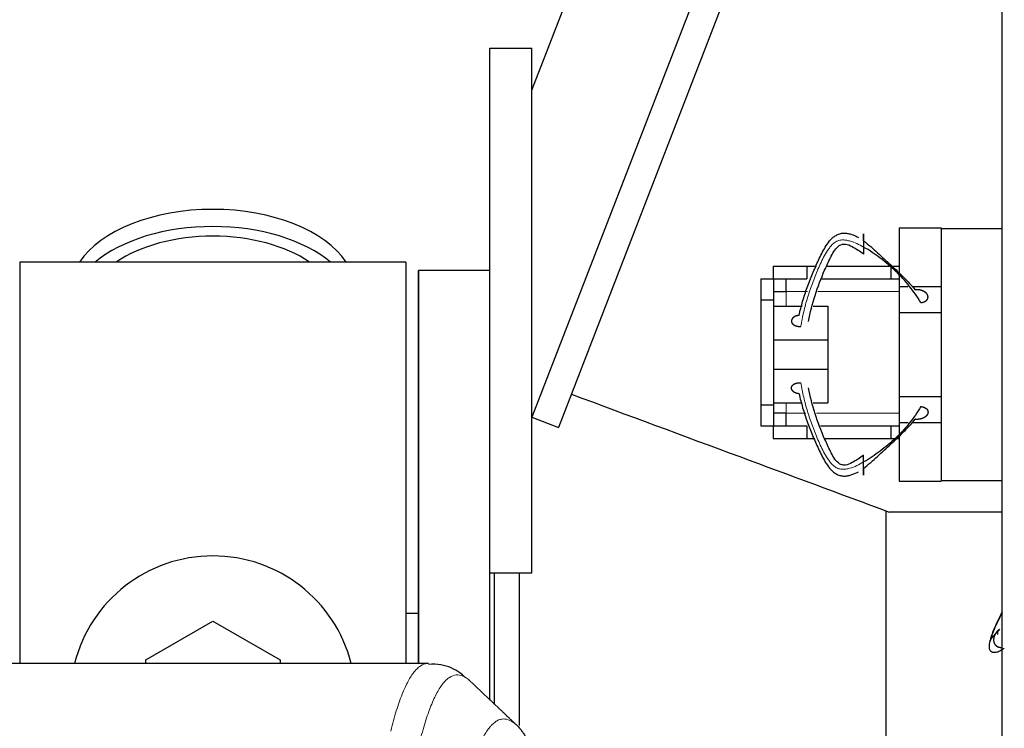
# Model space of a CAD drawing. Header units: inches. Extents: x 0 to 17820, y -10 to 12600.
# Tile 180 of 256: x 5550 to 5784, y 10864 to 11033. Entities that reach past the tile are written whole.
import ezdxf

# ---------------------------------------------------------------- set-up
doc = ezdxf.new("R2010")
doc.units = ezdxf.units.IN
doc.layers.add('1', color=7, linetype='Continuous', true_color=0xffffff)

msp = doc.modelspace()

# ---------------------------------------------------------------- linework, layer by layer
at = {"layer": '1', "color": 2, "linetype": 'Continuous', "lineweight": 25}
for p, q in [((5783.834, 10480.354), (5783.834, 11280.354)), ((5671.834, 11015.856), (5764.703, 11255.852)), ((5783.833, 11227.348), (5671.834, 10937.911)), ((5783.833, 11208.551), (5678.16, 10935.463)), ((5661.834, 10900.854), (5661.834, 11025.854)), ((5661.834, 11025.854), (5671.834, 11025.854)), ((5671.834, 10900.854), (5671.834, 11025.854)), ((5759.334, 10983.054), (5759.334, 10972.141)), ((5759.334, 10983.054), (5769.334, 10983.054)), ((5769.334, 10983.054), (5769.334, 10982.854)), ((5769.334, 10982.854), (5783.834, 10982.854)), ((5769.334, 10982.854), (5769.334, 10967.881)), ((5641.834, 10974.854), (5549.834, 10974.854)), ((5549.834, 10974.854), (5549.834, 10879.254)), ((5641.834, 10974.854), (5641.834, 10879.254)), ((5661.834, 10972.854), (5644.834, 10972.854)), ((5661.834, 10972.854), (5644.834, 10972.854)), ((5644.834, 10879.256), (5644.834, 10972.854)), ((5644.834, 10972.854), (5644.834, 10879.246)), ((5729.336, 10973.854), (5737.334, 10973.854)), ((5729.336, 10973.854), (5729.336, 10970.852)), ((5737.334, 10973.854), (5739.588, 10973.854)), ((5737.334, 10973.854), (5737.334, 10970.854)), ((5741.994, 10973.854), (5757.334, 10973.854)), ((5757.334, 10973.854), (5759.334, 10973.854)), ((5757.334, 10973.854), (5757.334, 10970.854)), ((5726.334, 10970.852), (5726.334, 10965.852)), ((5726.334, 10970.852), (5729.384, 10970.852)), ((5729.384, 10970.852), (5729.384, 10965.852)), ((5732.334, 10970.854), (5732.334, 10967.854)), ((5740.906, 10970.854), (5757.334, 10970.854)), ((5757.334, 10970.854), (5759.334, 10970.854)), ((5759.334, 10971.641), (5759.334, 10969.054)), ((5729.384, 10967.854), (5732.384, 10967.854)), ((5759.334, 10969.054), (5759.334, 10962.854)), ((5759.334, 10969.054), (5761.418, 10969.054)), ((5762.369, 10969.054), (5769.334, 10969.054)), ((5769.334, 10967.881), (5769.334, 10962.854)), ((5726.334, 10965.852), (5726.334, 10940.856)), ((5726.334, 10965.852), (5729.384, 10965.852)), ((5729.384, 10965.852), (5729.384, 10940.856)), ((5729.384, 10964.324), (5736.235, 10964.324)), ((5738.838, 10964.324), (5742.334, 10964.324)), ((5742.334, 10964.324), (5742.334, 10956.324)), ((5759.334, 10962.854), (5769.334, 10962.854)), ((5759.334, 10962.854), (5759.334, 10942.854)), ((5769.334, 10962.854), (5769.334, 10942.854)), ((5729.384, 10956.324), (5742.334, 10956.324)), ((5742.334, 10956.324), (5742.334, 10949.324)), ((5729.384, 10949.324), (5742.334, 10949.324)), ((5742.334, 10949.324), (5742.334, 10941.324)), ((5759.334, 10942.854), (5759.334, 10936.654)), ((5759.334, 10942.854), (5769.334, 10942.854)), ((5769.334, 10942.854), (5769.334, 10937.826)), ((5726.334, 10940.856), (5726.334, 10935.856)), ((5726.334, 10940.856), (5729.384, 10940.856)), ((5729.384, 10941.324), (5736.235, 10941.324)), ((5729.384, 10940.856), (5729.384, 10935.856)), ((5738.838, 10941.324), (5742.334, 10941.324)), ((5671.834, 10937.911), (5678.16, 10935.463)), ((5732.384, 10938.854), (5729.384, 10938.854)), ((5732.334, 10938.854), (5732.334, 10935.854)), ((5769.334, 10937.826), (5769.334, 10922.854)), ((5726.334, 10935.856), (5729.384, 10935.856)), ((5729.336, 10935.856), (5729.336, 10932.854)), ((5737.334, 10935.854), (5737.334, 10932.854)), ((5740.571, 10935.854), (5757.334, 10935.854)), ((5757.334, 10935.854), (5759.334, 10935.854)), ((5757.334, 10935.854), (5757.334, 10932.854)), ((5759.334, 10936.654), (5759.334, 10934.008)), ((5759.334, 10936.654), (5761.465, 10936.654)), ((5762.427, 10936.654), (5769.334, 10936.654)), ((5729.336, 10932.854), (5737.334, 10932.854)), ((5737.334, 10932.854), (5739.216, 10932.854)), ((5741.521, 10932.854), (5757.334, 10932.854)), ((5757.334, 10932.854), (5759.334, 10932.854)), ((5759.334, 10933.508), (5759.334, 10922.654)), ((5759.334, 10922.654), (5769.334, 10922.654)), ((5769.334, 10922.854), (5769.334, 10922.654)), ((5769.334, 10922.854), (5783.834, 10922.854)), ((5756.224, 10826.223), (5756.224, 10915.485)), ((5783.834, 10915.304), (5756.932, 10915.304)), ((5661.834, 10870.513), (5661.834, 10900.855)), ((5661.834, 10900.854), (5671.834, 10900.854)), ((5662.834, 10900.846), (5662.834, 10869.552)), ((5668.834, 10900.851), (5668.834, 10864.413)), ((5644.824, 10891.116), (5641.795, 10891.116)), ((5579.834, 10880.091), (5595.834, 10889.329)), ((5595.834, 10889.329), (5611.834, 10880.091)), ((5647.187, 10879.249), (5384.48, 10879.249)), ((5579.834, 10879.248), (5579.834, 10880.091)), ((5611.834, 10880.091), (5611.834, 10879.248))]:
    msp.add_line(p, q, dxfattribs=at)
at = {"layer": '1', "color": 110, "linetype": 'Continuous', "lineweight": 13}
for p, q in [((5732.384, 10967.854), (5732.384, 10964.324)), ((5732.384, 10967.854), (5737.479, 10967.854)), ((5739.957, 10967.854), (5759.336, 10967.854)), ((5732.384, 10941.325), (5732.384, 10938.854)), ((5737.104, 10938.854), (5732.384, 10938.854)), ((5759.336, 10938.854), (5739.623, 10938.854))]:
    msp.add_line(p, q, dxfattribs=at)
at = {"layer": '1', "color": 2, "linetype": 'Continuous', "lineweight": 25}
msp.add_arc((5595.834, 10870.854), 34, 14.29875, 165.70125, dxfattribs=at)
for centre, major_axis, start_param, end_param in [((5595.834, 10967.923), (34, 0), 0.3633693, 2.7782723), ((5595.834, 10963.827), (34, 0), 0.6009523, 2.5406894), ((5595.834, 10963.827), (-30, 0), 4.712389, 5.5877152), ((5595.834, 10963.827), (-30, 0), 3.8370627, 4.712389)]:
    msp.add_ellipse(centre, major_axis=major_axis, ratio=0.5735764, start_param=start_param, end_param=end_param, dxfattribs=at)
for points, degree, knots in [([(5735.474, 10962.162), (5735.719, 10963.273), (5736.287, 10965.498), (5737.365, 10968.808), (5738.439, 10971.53), (5739.362, 10973.69), (5740.088, 10975.295), (5740.853, 10976.886), (5741.702, 10978.446), (5742.536, 10979.68), (5743.249, 10980.448), (5743.702, 10980.845), (5744.071, 10981.118), (5744.476, 10981.357), (5745.066, 10981.612), (5745.854, 10981.796), (5746.768, 10981.759), (5747.937, 10981.526), (5748.88, 10981.133), (5749.509, 10980.787), (5749.61, 10980.73)], 3, [0, 0, 0, 0, 0.1316396, 0.2632791, 0.3949187, 0.4607385, 0.5265583, 0.5923781, 0.6581979, 0.7240176, 0.7569275, 0.7733825, 0.7898374, 0.8062924, 0.8227473, 0.8556572, 0.8885671, 0.921477, 0.9872968, 1, 1, 1, 1]), ([(5750.834, 10979.935), (5750.834, 10980.111), (5750.834, 10980.421), (5750.834, 10980.705), (5750.834, 10980.955), (5750.834, 10981.178), (5750.834, 10981.349), (5750.834, 10981.426), (5750.834, 10981.488), (5750.834, 10981.534), (5750.834, 10981.583), (5750.834, 10981.598), (5750.834, 10981.592), (5750.834, 10981.563), (5750.834, 10981.476), (5750.834, 10981.392), (5750.834, 10981.298), (5750.834, 10981.181), (5750.834, 10980.979), (5750.834, 10980.781), (5750.834, 10980.618), (5750.834, 10980.445), (5750.834, 10980.208), (5750.834, 10979.905), (5750.834, 10979.536), (5750.834, 10979.171), (5750.834, 10978.824), (5750.834, 10978.55), (5750.834, 10978.417)], 5, [0, 0, 0, 0, 0, 0, 0.1360851, 0.25, 0.25, 0.25, 0.2708653, 0.3748173, 0.375, 0.375, 0.375, 0.4789488, 0.5, 0.5, 0.5, 0.5828898, 0.625, 0.625, 0.625, 0.6871801, 0.75, 0.75, 0.75, 0.7916704, 0.8957455, 1, 1, 1, 1, 1, 1]), ([(5737.698, 10960.726), (5738.553, 10964.91), (5740.174, 10970.044), (5742.913, 10975.866), (5744.027, 10978.045), (5745.2, 10978.928), (5745.617, 10979.096), (5746.057, 10979.179), (5746.942, 10979.162), (5748.633, 10978.286), (5750.02, 10977.495), (5750.834, 10976.766)], 3, [0, 0, 0, 0, 0.5007766, 0.6266747, 0.7521737, 0.7678897, 0.7835462, 0.799229, 0.8148261, 0.8763276, 1, 1, 1, 1]), ([(5750.834, 10979.935), (5751.407, 10979.491), (5752.536, 10978.547), (5754.176, 10977.083), (5755.776, 10975.622), (5757.341, 10974.174), (5758.869, 10972.731), (5760.87, 10970.775), (5762.271, 10969.267), (5763.157, 10968.252)], 3, [0, 0, 0, 0, 0.125, 0.25, 0.375, 0.5, 0.625, 0.75, 1, 1, 1, 1]), ([(5764.514, 10965.21), (5763.662, 10966.591), (5762.269, 10968.567), (5760.187, 10971.002), (5758.49, 10972.728), (5756.698, 10974.332), (5754.834, 10975.821), (5752.917, 10977.204), (5751.563, 10978.041), (5750.834, 10978.417)], 3, [0, 0, 0, 0, 0.25, 0.375, 0.5, 0.625, 0.75, 0.875, 1, 1, 1, 1]), ([(5750.834, 10978.417), (5750.834, 10978.238), (5750.834, 10977.934), (5750.834, 10977.657), (5750.834, 10977.414), (5750.834, 10977.166), (5750.834, 10977.005), (5750.834, 10976.93), (5750.834, 10976.87), (5750.834, 10976.813), (5750.834, 10976.782), (5750.834, 10976.771), (5750.834, 10976.766), (5750.834, 10976.765), (5750.834, 10976.766)], 5, [0, 0, 0, 0, 0, 0, 0.3220213, 0.5733253, 0.5733253, 0.5733253, 0.7021834, 0.8599879, 0.8599879, 0.8599879, 0.940685, 1, 1, 1, 1, 1, 1]), ([(5764.514, 10965.21), (5764.658, 10965.225), (5764.943, 10965.274), (5765.276, 10965.375), (5765.573, 10965.522), (5765.809, 10965.711), (5765.968, 10965.888), (5766.072, 10966.04), (5766.13, 10966.162), (5766.167, 10966.289), (5766.19, 10966.463), (5766.19, 10966.659), (5766.17, 10966.79), (5766.131, 10966.919), (5766.065, 10967.064), (5765.948, 10967.261), (5765.86, 10967.374), (5765.758, 10967.479), (5765.644, 10967.578), (5765.441, 10967.731), (5765.31, 10967.817), (5765.171, 10967.895), (5765.024, 10967.965), (5764.731, 10968.081), (5764.383, 10968.194), (5764.043, 10968.261), (5763.693, 10968.289), (5763.344, 10968.274), (5763.157, 10968.252)], 5, [0, 0, 0, 0, 0, 0, 0.1042545, 0.2083296, 0.25, 0.25, 0.25, 0.3128199, 0.375, 0.375, 0.375, 0.4171102, 0.5, 0.5, 0.5, 0.5210512, 0.625, 0.625, 0.625, 0.6251827, 0.7291347, 0.75, 0.75, 0.75, 0.8639149, 1, 1, 1, 1, 1, 1]), ([(5735.474, 10962.162), (5735.302, 10962.147), (5734.99, 10962.097), (5734.696, 10962.008), (5734.431, 10961.885), (5734.19, 10961.723), (5734.003, 10961.566), (5733.845, 10961.405), (5733.721, 10961.211), (5733.654, 10961.006), (5733.645, 10960.815), (5733.664, 10960.644), (5733.706, 10960.473), (5733.804, 10960.273), (5733.961, 10960.088), (5734.168, 10959.928), (5734.366, 10959.813), (5734.58, 10959.711), (5734.86, 10959.609), (5735.17, 10959.545), (5735.493, 10959.521), (5735.761, 10959.53), (5735.893, 10959.542)], 5, [0, 0, 0, 0, 0, 0, 0.1360851, 0.25, 0.25, 0.25, 0.2708653, 0.3748173, 0.4789488, 0.5, 0.5, 0.5, 0.5828898, 0.6871801, 0.75, 0.75, 0.75, 0.7916704, 0.8957455, 1, 1, 1, 1, 1, 1]), ([(5750.834, 10928.883), (5750.02, 10928.154), (5748.633, 10927.363), (5746.942, 10926.487), (5746.057, 10926.47), (5745.617, 10926.553), (5745.2, 10926.721), (5744.027, 10927.604), (5742.913, 10929.782), (5740.174, 10935.604), (5738.553, 10940.738), (5737.698, 10944.922)], 3, [0, 0, 0, 0, 0.1236724, 0.1851739, 0.200771, 0.2164538, 0.2321103, 0.2478263, 0.3733253, 0.4992234, 1, 1, 1, 1]), ([(5681.227, 10943.388), (5694.596, 10938.429), (5707.965, 10933.469), (5733.199, 10924.108), (5745.065, 10919.706), (5756.93, 10915.304)], 3, [0, 0, 0, 0, 0.5297878, 0.5297878, 1, 1, 1, 1]), ([(5735.474, 10943.487), (5735.719, 10942.376), (5736.287, 10940.151), (5737.365, 10936.841), (5738.439, 10934.119), (5739.362, 10931.959), (5740.088, 10930.353), (5740.853, 10928.762), (5741.702, 10927.203), (5742.536, 10925.968), (5743.249, 10925.201), (5743.702, 10924.803), (5744.071, 10924.531), (5744.476, 10924.292), (5745.066, 10924.037), (5745.854, 10923.853), (5746.768, 10923.89), (5747.937, 10924.123), (5748.88, 10924.516), (5749.509, 10924.862), (5749.61, 10924.919)], 3, [0, 0, 0, 0, 0.1316396, 0.2632791, 0.3949187, 0.4607385, 0.5265583, 0.5923781, 0.6581979, 0.7240176, 0.7569275, 0.7733825, 0.7898374, 0.8062924, 0.8227473, 0.8556572, 0.8885671, 0.921477, 0.9872968, 1, 1, 1, 1]), ([(5764.514, 10940.439), (5763.662, 10939.058), (5762.269, 10937.082), (5760.187, 10934.647), (5758.49, 10932.92), (5756.698, 10931.316), (5754.834, 10929.828), (5752.917, 10928.445), (5751.563, 10927.608), (5750.834, 10927.232)], 3, [0, 0, 0, 0, 0.25, 0.375, 0.5, 0.625, 0.75, 0.875, 1, 1, 1, 1]), ([(5764.514, 10940.439), (5764.568, 10940.433), (5764.676, 10940.417), (5764.835, 10940.388), (5765.043, 10940.333), (5765.243, 10940.263), (5765.431, 10940.179), (5765.605, 10940.08), (5765.76, 10939.968), (5765.895, 10939.843), (5765.973, 10939.747), (5766.023, 10939.676), (5766.066, 10939.602), (5766.103, 10939.527), (5766.132, 10939.449), (5766.157, 10939.37), (5766.183, 10939.244), (5766.192, 10939.08), (5766.176, 10938.917), (5766.135, 10938.755), (5766.072, 10938.598), (5765.988, 10938.449), (5765.882, 10938.307), (5765.759, 10938.174), (5765.62, 10938.05), (5765.466, 10937.934), (5765.302, 10937.829), (5765.126, 10937.733), (5764.941, 10937.648), (5764.748, 10937.574), (5764.547, 10937.51), (5764.34, 10937.458), (5764.129, 10937.418), (5763.915, 10937.39), (5763.698, 10937.375), (5763.37, 10937.371), (5763.157, 10937.396)], 2, [0, 0, 0, 0.015625, 0.03125, 0.0625, 0.09375, 0.125, 0.15625, 0.1875, 0.21875, 0.25, 0.2633929, 0.28125, 0.2946429, 0.3125, 0.3258929, 0.34375, 0.375, 0.40625, 0.4375, 0.46875, 0.5, 0.53125, 0.5625, 0.59375, 0.625, 0.65625, 0.6875, 0.71875, 0.75, 0.78125, 0.8125, 0.84375, 0.875, 0.90625, 0.9375, 1, 1, 1]), ([(5750.834, 10925.714), (5751.407, 10926.158), (5752.536, 10927.102), (5754.176, 10928.566), (5755.776, 10930.027), (5757.341, 10931.475), (5758.869, 10932.918), (5760.87, 10934.873), (5762.271, 10936.382), (5763.157, 10937.396)], 3, [0, 0, 0, 0, 0.125, 0.25, 0.375, 0.5, 0.625, 0.75, 1, 1, 1, 1]), ([(5750.834, 10927.232), (5750.834, 10927.411), (5750.834, 10927.715), (5750.834, 10927.991), (5750.834, 10928.235), (5750.834, 10928.483), (5750.834, 10928.668), (5750.834, 10928.774), (5750.834, 10928.848), (5750.834, 10928.882), (5750.834, 10928.884), (5750.834, 10928.883)], 5, [0, 0, 0, 0, 0, 0, 0.3220213, 0.5733253, 0.5733253, 0.5733253, 0.7021834, 0.940685, 1, 1, 1, 1, 1, 1]), ([(5750.834, 10925.714), (5750.834, 10925.538), (5750.834, 10925.228), (5750.834, 10924.944), (5750.834, 10924.694), (5750.834, 10924.47), (5750.834, 10924.299), (5750.834, 10924.159), (5750.834, 10924.059), (5750.834, 10924.033), (5750.834, 10924.086), (5750.834, 10924.173), (5750.834, 10924.292), (5750.834, 10924.505), (5750.834, 10924.802), (5750.834, 10925.143), (5750.834, 10925.441), (5750.834, 10925.744), (5750.834, 10926.113), (5750.834, 10926.478), (5750.834, 10926.825), (5750.834, 10927.099), (5750.834, 10927.232)], 5, [0, 0, 0, 0, 0, 0, 0.1360851, 0.25, 0.25, 0.25, 0.2708653, 0.3748173, 0.4789488, 0.5, 0.5, 0.5, 0.5828898, 0.6871801, 0.75, 0.75, 0.75, 0.7916704, 0.8957455, 1, 1, 1, 1, 1, 1]), ([(5783.761, 10891.229), (5783.101, 10889.89), (5782.108, 10887.812), (5781.031, 10885.185), (5780.71, 10883.563), (5780.726, 10882.646), (5781.067, 10882.152), (5781.589, 10881.888), (5782.365, 10881.868), (5783.353, 10882.199), (5784.013, 10882.615), (5784.361, 10882.896)], 3, [0, 0, 0, 0, 0.2693955, 0.4245408, 0.5644048, 0.6532638, 0.7047683, 0.7634818, 0.8310795, 0.9084906, 1, 1, 1, 1]), ([(5783.834, 10891.521), (5783.832, 10891.518), (5783.557, 10890.961), (5783.013, 10889.854), (5782.234, 10888.22), (5781.66, 10886.888), (5781.362, 10886.006), (5781.229, 10885.53), (5781.146, 10885.199), (5781.079, 10884.913), (5780.998, 10884.635), (5780.931, 10884.461), (5780.92, 10884.535), (5781.043, 10884.786), (5781.443, 10885.337), (5781.934, 10885.923), (5782.197, 10886.232)], 3, [0, 0, 0, 0, 0.0006558, 0.1255738, 0.2504919, 0.3754099, 0.4378689, 0.4690984, 0.5003279, 0.5315574, 0.5627869, 0.6252459, 0.6877049, 0.750164, 0.875082, 1, 1, 1, 1]), ([(5782.197, 10886.232), (5782.121, 10886.099), (5781.985, 10885.825), (5781.861, 10885.478), (5781.795, 10885.113), (5781.8, 10884.744), (5781.843, 10884.441), (5781.901, 10884.203), (5781.966, 10884.031), (5782.053, 10883.868), (5782.197, 10883.669), (5782.383, 10883.468), (5782.526, 10883.351), (5782.684, 10883.257), (5782.882, 10883.173), (5783.166, 10883.089), (5783.34, 10883.06), (5783.516, 10883.052), (5783.692, 10883.063), (5783.834, 10883.084)], 5, [0, 0, 0, 0, 0, 0, 0.1683052, 0.3363206, 0.403592, 0.403592, 0.403592, 0.5050064, 0.605388, 0.605388, 0.605388, 0.6733694, 0.8071839, 0.8071839, 0.8071839, 0.8411683, 1, 1, 1, 1, 1, 1]), ([(5783.183, 10887.329), (5783.109, 10887.276), (5782.874, 10887.093), (5782.658, 10886.886), (5782.465, 10886.657), (5782.298, 10886.411), (5782.197, 10886.232)], 5, [0, 0, 0, 0, 0, 0, 0.307805, 1, 1, 1, 1, 1, 1]), ([(5655.86, 10875.962), (5655.5, 10876.329), (5654.039, 10877.536), (5651.053, 10879.04), (5648.259, 10879.067), (5647.215, 10878.983)], 3, [0, 0, 0, 0, 0.1974649, 0.7203287, 1, 1, 1, 1]), ([(5668.294, 10864.425), (5668.52, 10864.211), (5668.737, 10863.985), (5669.147, 10863.513), (5669.341, 10863.267), (5669.705, 10862.758), (5669.875, 10862.494), (5670.189, 10861.952), (5670.334, 10861.673), (5670.595, 10861.101), (5670.712, 10860.809), (5670.918, 10860.215), (5671.007, 10859.912), (5671.23, 10858.994), (5671.32, 10858.366), (5671.349, 10857.735)], 3, [0, 0, 0, 0, 0.125, 0.125, 0.25, 0.25, 0.375, 0.375, 0.5, 0.5, 0.625, 0.625, 0.75, 0.75, 1, 1, 1, 1])]:
    msp.add_open_spline(points, degree=degree, knots=knots, dxfattribs=at)
at = {"layer": '1', "color": 110, "linetype": 'Continuous', "lineweight": 13}
for points, knots in [([(5750.834, 10978.417), (5750.328, 10978.726), (5749.283, 10979.312), (5747.821, 10979.863), (5746.587, 10980.114), (5745.631, 10980.188), (5744.825, 10980.014), (5744.232, 10979.735), (5743.83, 10979.449), (5743.468, 10979.119), (5743.027, 10978.642), (5742.334, 10977.761), (5741.521, 10976.429), (5740.698, 10974.795), (5739.966, 10973.138), (5739.28, 10971.473), (5738.424, 10969.241), (5737.454, 10966.427), (5736.525, 10963.004), (5736.073, 10960.699), (5735.893, 10959.542)], [0, 0, 0, 0, 0.0625, 0.125, 0.15625, 0.1875, 0.21875, 0.234375, 0.25, 0.265625, 0.28125, 0.3125, 0.375, 0.4375, 0.5, 0.5625, 0.625, 0.75, 0.875, 1, 1, 1, 1]), ([(5750.834, 10927.232), (5750.328, 10926.923), (5749.283, 10926.337), (5747.821, 10925.786), (5746.587, 10925.535), (5745.631, 10925.461), (5744.825, 10925.635), (5744.232, 10925.913), (5743.83, 10926.199), (5743.468, 10926.53), (5743.027, 10927.006), (5742.334, 10927.888), (5741.521, 10929.22), (5740.698, 10930.854), (5739.966, 10932.51), (5739.28, 10934.176), (5738.424, 10936.408), (5737.454, 10939.222), (5736.525, 10942.645), (5736.073, 10944.95), (5735.893, 10946.107)], [0, 0, 0, 0, 0.0625, 0.125, 0.15625, 0.1875, 0.21875, 0.234375, 0.25, 0.265625, 0.28125, 0.3125, 0.375, 0.4375, 0.5, 0.5625, 0.625, 0.75, 0.875, 1, 1, 1, 1]), ([(5638.2, 10863.127), (5638.638, 10864.866), (5639.528, 10868.063), (5640.449, 10870.697), (5641.151, 10872.462), (5641.387, 10873.016), (5641.863, 10874.052), (5642.103, 10874.535), (5642.828, 10875.878), (5643.319, 10876.633), (5643.943, 10877.4), (5644.068, 10877.544), (5644.319, 10877.816), (5644.698, 10878.197), (5645.08, 10878.498), (5645.851, 10878.995), (5646.464, 10879.219), (5647.087, 10879.249), (5647.181, 10879.249)], [0, 0, 0, 0, 0.1619138, 0.3238276, 0.3238276, 0.4047846, 0.4047846, 0.4857415, 0.4857415, 0.6476553, 0.6476553, 0.6881337, 0.6881337, 0.7286122, 0.8095691, 0.8095691, 0.9714829, 1, 1, 1, 1]), ([(5657.042, 10875.102), (5656.484, 10875.615), (5655.382, 10876.358), (5653.772, 10876.63), (5652.729, 10876.248), (5651.957, 10875.75), (5651.574, 10875.448), (5651.195, 10875.067), (5650.943, 10874.796), (5650.818, 10874.651), (5650.194, 10873.884), (5649.702, 10873.13), (5648.976, 10871.787), (5648.735, 10871.305), (5648.259, 10870.269), (5648.023, 10869.716), (5647.32, 10867.952), (5646.398, 10865.32), (5645.506, 10862.126), (5645.068, 10860.389)], [0, 0, 0, 0, 0.125, 0.25, 0.375, 0.375, 0.4375, 0.46875, 0.46875, 0.5, 0.5, 0.625, 0.625, 0.6875, 0.6875, 0.75, 0.75, 0.875, 1, 1, 1, 1]), ([(5656.065, 10849.674), (5656.121, 10849.897), (5656.177, 10850.117), (5656.289, 10850.553), (5656.457, 10851.201), (5656.853, 10852.664), (5657.196, 10853.836), (5657.889, 10856.07), (5658.83, 10858.757), (5660.288, 10861.914), (5661.292, 10863.437), (5661.866, 10864.129), (5661.93, 10864.204), (5662.058, 10864.349), (5662.251, 10864.559), (5662.702, 10865.002), (5663.094, 10865.299), (5663.422, 10865.501), (5663.488, 10865.539), (5663.62, 10865.611), (5663.818, 10865.712), (5664.283, 10865.899), (5664.686, 10865.977), (5665.498, 10866.024), (5666.595, 10865.794), (5667.723, 10864.979), (5668.294, 10864.425)], [0, 0, 0, 0, 0.015625, 0.015625, 0.03125, 0.0625, 0.125, 0.125, 0.25, 0.375, 0.5, 0.5, 0.515625, 0.515625, 0.53125, 0.5625, 0.625, 0.625, 0.640625, 0.640625, 0.65625, 0.6875, 0.75, 0.75, 0.875, 1, 1, 1, 1])]:
    msp.add_open_spline(points, degree=3, knots=knots, dxfattribs=at)
at = {"layer": '1', "color": 2, "linetype": 'Continuous', "lineweight": 25}
for points, degree in [([(5729.384, 10970.854), (5737.334, 10970.854)], 1), ([(5735.474, 10943.486), (5735.08, 10943.52), (5734.369, 10943.785), (5733.866, 10944.192), (5733.623, 10944.699), (5733.695, 10945.213), (5734.08, 10945.685), (5734.699, 10946.005), (5735.495, 10946.143), (5735.893, 10946.107)], 2), ([(5729.384, 10935.854), (5737.334, 10935.854)], 1), ([(5782.197, 10886.232), (5782.553, 10886.588), (5782.935, 10886.983), (5783.325, 10887.397)], 3), ([(5782.934, 10887.131), (5782.75, 10886.81), (5782.686, 10886.496), (5782.756, 10886.142)], 3), ([(5663.784, 10868.706), (5661.537, 10870.838), (5659.29, 10872.97), (5657.042, 10875.102)], 3), ([(5668.292, 10864.428), (5663.784, 10868.706)], 1)]:
    msp.add_open_spline(points, degree=degree, dxfattribs=at)

doc.saveas('drawing.dxf')
